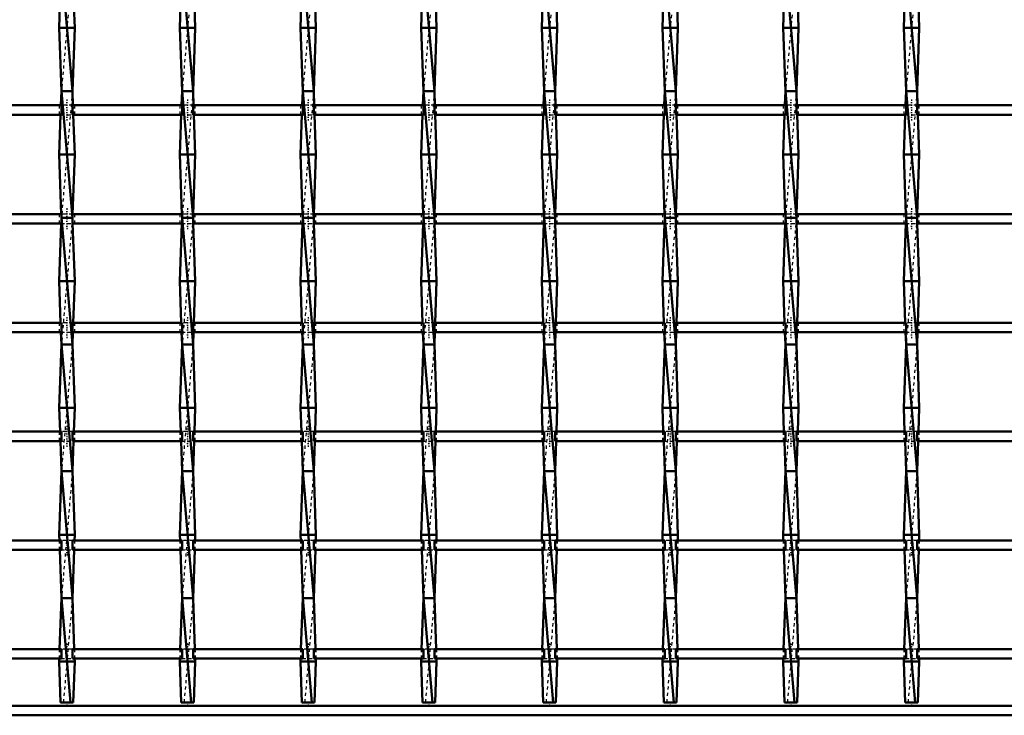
# Model space of a CAD drawing. Header units: millimetres. Extents: x -796 to 551, y -500 to 878.
# Tile 9 of 22: x -186 to 125, y -500 to -280. Entities that reach past the tile are written whole.
import ezdxf

# ---------------------------------------------------------------- set-up
doc = ezdxf.new("R2010")
doc.units = ezdxf.units.MM
doc.linetypes.add('Center', pattern=[1.5, 0.45, -0.5, 0.05, -0.5])
doc.linetypes.add('Dashed', pattern=[2, 1, -1])
for name, color, linetype, lineweight in [('2d ConnectionPoints', 7, 'Continuous', 50), ('AM_0', 7, 'Continuous', 50), ('AM_7', 7, 'Center', 25), ('AM_9', 6, 'Dashed', 25)]:
    doc.layers.add(name, color=color, linetype=linetype, lineweight=lineweight)

# ---------------------------------------------------------------- blocks, each defined once
blk = doc.blocks.new('2_nr14jfm1abd0j1ayyxpac81na________0_in_LSSP3303438311900100035010_4')
at = {"layer": 'AM_0'}
for p, q in [((450, -497), (-450, -497)), ((450, -500), (-450, -500))]:
    blk.add_line(p, q, dxfattribs=at)
blk = doc.blocks.new('10_cyb9est2xul62vjvq6e3r3c4l________0_in_LSSP3303438311900100035010_4')
at = {"layer": 'AM_0'}
for p, q in [((-173.18, -263), (-169.72, -303)), ((-173.65, -276.14), (-173.9, -283)), ((-169.25, -276.14), (-169, -283)), ((-169, -283), (-173.9, -283)), ((-173.9, -283), (-173.18, -303)), ((-169, -283), (-169.72, -303)), ((-173.18, -303), (-173.34, -307.47)), ((-173.18, -303), (-169.72, -343)), ((-169.72, -303), (-173.18, -303)), ((-169.72, -303), (-169.56, -307.47)), ((-173.45, -310.47), (-173.9, -323)), ((-169.45, -310.47), (-169, -323)), ((-169, -323), (-173.9, -323)), ((-173.9, -323), (-173.23, -341.8)), ((-169, -323), (-169.67, -341.8)), ((-173.25, -344.8), (-173.9, -363)), ((-173.18, -343), (-169.72, -383)), ((-169.72, -343), (-173.18, -343)), ((-169.65, -344.8), (-169, -363)), ((-169, -363), (-173.9, -363)), ((-173.9, -363), (-173.43, -376.13)), ((-169, -363), (-169.47, -376.13)), ((-173.32, -379.13), (-173.18, -383)), ((-169.58, -379.13), (-169.72, -383)), ((-173.18, -383), (-173.9, -403)), ((-173.18, -383), (-169.72, -423)), ((-169.72, -383), (-173.18, -383)), ((-169.72, -383), (-169, -403)), ((-173.9, -403), (-173.63, -410.46)), ((-169, -403), (-173.9, -403)), ((-169, -403), (-169.27, -410.46)), ((-173.52, -413.46), (-173.18, -423)), ((-169.38, -413.46), (-169.72, -423)), ((-173.18, -423), (-173.9, -443)), ((-173.18, -423), (-169.72, -463)), ((-169.72, -423), (-173.18, -423)), ((-169.72, -423), (-169, -443)), ((-173.9, -443), (-173.84, -444.79)), ((-169, -443), (-173.9, -443)), ((-169, -443), (-169.06, -444.79)), ((-173.73, -447.79), (-173.18, -463)), ((-169.17, -447.79), (-169.72, -463)), ((-173.18, -463), (-173.76, -479.12)), ((-173.18, -463), (-170.32, -496)), ((-169.72, -463), (-173.18, -463)), ((-169.72, -463), (-169.14, -479.12)), ((-173.87, -482.12), (-173.9, -483)), ((-169, -483), (-173.9, -483)), ((-173.9, -483), (-173.43, -496)), ((-169, -483), (-169.47, -496)), ((-169.03, -482.12), (-169, -483)), ((-173.43, -496), (-169.47, -496))]:
    blk.add_line(p, q, dxfattribs=at)
at = {"layer": 'AM_9'}
for p, q in [((-169.72, -263), (-173.18, -303)), ((-169.72, -303), (-173.18, -343)), ((-173.34, -307.47), (-173.45, -310.47)), ((-169.56, -307.47), (-169.45, -310.47)), ((-173.23, -341.8), (-173.18, -343)), ((-169.67, -341.8), (-169.72, -343)), ((-173.18, -343), (-173.25, -344.8)), ((-169.72, -343), (-173.18, -383)), ((-169.72, -343), (-169.65, -344.8)), ((-173.43, -376.13), (-173.32, -379.13)), ((-169.47, -376.13), (-169.58, -379.13)), ((-169.72, -383), (-173.18, -423)), ((-173.63, -410.46), (-173.52, -413.46)), ((-169.27, -410.46), (-169.38, -413.46)), ((-169.72, -423), (-173.18, -463)), ((-173.84, -444.79), (-173.73, -447.79)), ((-169.06, -444.79), (-169.17, -447.79)), ((-169.72, -463), (-172.58, -496)), ((-173.76, -479.12), (-173.87, -482.12)), ((-169.14, -479.12), (-169.03, -482.12))]:
    blk.add_line(p, q, dxfattribs=at)
blk = doc.blocks.new('11_ezde5s65fyz8qvvxfinz4t4rn________0_in_LSSP3303438311900100035010_4')
at = {"layer": 'AM_0'}
for p, q in [((-135.08, -263), (-131.62, -303)), ((-135.55, -276.14), (-135.8, -283)), ((-131.15, -276.14), (-130.9, -283)), ((-130.9, -283), (-135.8, -283)), ((-135.8, -283), (-135.08, -303)), ((-130.9, -283), (-131.62, -303)), ((-135.08, -303), (-135.24, -307.47)), ((-131.62, -303), (-135.08, -303)), ((-135.08, -303), (-131.62, -343)), ((-131.62, -303), (-131.46, -307.47)), ((-135.35, -310.47), (-135.8, -323)), ((-131.35, -310.47), (-130.9, -323)), ((-130.9, -323), (-135.8, -323)), ((-135.8, -323), (-135.13, -341.8)), ((-130.9, -323), (-131.57, -341.8)), ((-135.15, -344.8), (-135.8, -363)), ((-135.08, -343), (-131.62, -383)), ((-131.62, -343), (-135.08, -343)), ((-131.55, -344.8), (-130.9, -363)), ((-135.8, -363), (-135.33, -376.13)), ((-130.9, -363), (-135.8, -363)), ((-130.9, -363), (-131.37, -376.13)), ((-135.22, -379.13), (-135.08, -383)), ((-131.48, -379.13), (-131.62, -383)), ((-135.08, -383), (-135.8, -403)), ((-135.08, -383), (-131.62, -423)), ((-131.62, -383), (-135.08, -383)), ((-131.62, -383), (-130.9, -403)), ((-130.9, -403), (-135.8, -403)), ((-135.8, -403), (-135.53, -410.46)), ((-130.9, -403), (-131.17, -410.46)), ((-135.42, -413.46), (-135.08, -423)), ((-131.28, -413.46), (-131.62, -423)), ((-135.08, -423), (-135.8, -443)), ((-135.08, -423), (-131.62, -463)), ((-131.62, -423), (-135.08, -423)), ((-131.62, -423), (-130.9, -443)), ((-130.9, -443), (-135.8, -443)), ((-135.8, -443), (-135.74, -444.79)), ((-130.9, -443), (-130.96, -444.79)), ((-135.63, -447.79), (-135.08, -463)), ((-131.07, -447.79), (-131.62, -463)), ((-135.08, -463), (-135.66, -479.12)), ((-135.08, -463), (-132.22, -496)), ((-131.62, -463), (-135.08, -463)), ((-131.62, -463), (-131.04, -479.12)), ((-135.77, -482.12), (-135.8, -483)), ((-135.8, -483), (-135.33, -496)), ((-130.9, -483), (-135.8, -483)), ((-130.9, -483), (-131.37, -496)), ((-130.93, -482.12), (-130.9, -483)), ((-135.33, -496), (-131.37, -496))]:
    blk.add_line(p, q, dxfattribs=at)
at = {"layer": 'AM_9'}
for p, q in [((-131.62, -263), (-135.08, -303)), ((-131.62, -303), (-135.08, -343)), ((-135.24, -307.47), (-135.35, -310.47)), ((-131.46, -307.47), (-131.35, -310.47)), ((-135.13, -341.8), (-135.08, -343)), ((-131.57, -341.8), (-131.62, -343)), ((-135.08, -343), (-135.15, -344.8)), ((-131.62, -343), (-135.08, -383)), ((-131.62, -343), (-131.55, -344.8)), ((-135.33, -376.13), (-135.22, -379.13)), ((-131.37, -376.13), (-131.48, -379.13)), ((-131.62, -383), (-135.08, -423)), ((-135.53, -410.46), (-135.42, -413.46)), ((-131.17, -410.46), (-131.28, -413.46)), ((-131.62, -423), (-135.08, -463)), ((-135.74, -444.79), (-135.63, -447.79)), ((-130.96, -444.79), (-131.07, -447.79)), ((-131.62, -463), (-134.48, -496)), ((-135.66, -479.12), (-135.77, -482.12)), ((-131.04, -479.12), (-130.93, -482.12))]:
    blk.add_line(p, q, dxfattribs=at)
blk = doc.blocks.new('12_3zgj8b3yozdiv1dcarjilakqr________0_in_LSSP3303438311900100035010_4')
at = {"layer": 'AM_0'}
for p, q in [((-96.98, -263), (-93.52, -303)), ((-97.45, -276.14), (-97.7, -283)), ((-93.05, -276.14), (-92.8, -283)), ((-92.8, -283), (-97.7, -283)), ((-97.7, -283), (-96.98, -303)), ((-92.8, -283), (-93.52, -303)), ((-96.98, -303), (-97.14, -307.47)), ((-93.52, -303), (-96.98, -303)), ((-96.98, -303), (-93.52, -343)), ((-93.52, -303), (-93.36, -307.47)), ((-97.25, -310.47), (-97.7, -323)), ((-93.25, -310.47), (-92.8, -323)), ((-92.8, -323), (-97.7, -323)), ((-97.7, -323), (-97.03, -341.8)), ((-92.8, -323), (-93.47, -341.8)), ((-97.05, -344.8), (-97.7, -363)), ((-96.98, -343), (-93.52, -383)), ((-93.52, -343), (-96.98, -343)), ((-93.45, -344.8), (-92.8, -363)), ((-92.8, -363), (-97.7, -363)), ((-97.7, -363), (-97.23, -376.13)), ((-92.8, -363), (-93.27, -376.13)), ((-97.12, -379.13), (-96.98, -383)), ((-93.38, -379.13), (-93.52, -383)), ((-96.98, -383), (-97.7, -403)), ((-96.98, -383), (-93.52, -423)), ((-93.52, -383), (-96.98, -383)), ((-93.52, -383), (-92.8, -403)), ((-92.8, -403), (-97.7, -403)), ((-97.7, -403), (-97.43, -410.46)), ((-92.8, -403), (-93.07, -410.46)), ((-97.32, -413.46), (-96.98, -423)), ((-93.18, -413.46), (-93.52, -423)), ((-96.98, -423), (-97.7, -443)), ((-93.52, -423), (-96.98, -423)), ((-96.98, -423), (-93.52, -463)), ((-93.52, -423), (-92.8, -443)), ((-92.8, -443), (-97.7, -443)), ((-97.7, -443), (-97.64, -444.79)), ((-92.8, -443), (-92.86, -444.79)), ((-97.53, -447.79), (-96.98, -463)), ((-92.97, -447.79), (-93.52, -463)), ((-96.98, -463), (-97.56, -479.12)), ((-96.98, -463), (-94.12, -496)), ((-93.52, -463), (-96.98, -463)), ((-93.52, -463), (-92.94, -479.12)), ((-97.67, -482.12), (-97.7, -483)), ((-97.7, -483), (-97.23, -496)), ((-92.8, -483), (-97.7, -483)), ((-92.8, -483), (-93.27, -496)), ((-92.83, -482.12), (-92.8, -483)), ((-97.23, -496), (-93.27, -496))]:
    blk.add_line(p, q, dxfattribs=at)
at = {"layer": 'AM_9'}
for p, q in [((-93.52, -263), (-96.98, -303)), ((-93.52, -303), (-96.98, -343)), ((-97.14, -307.47), (-97.25, -310.47)), ((-93.36, -307.47), (-93.25, -310.47)), ((-97.03, -341.8), (-96.98, -343)), ((-93.47, -341.8), (-93.52, -343)), ((-96.98, -343), (-97.05, -344.8)), ((-93.52, -343), (-96.98, -383)), ((-93.52, -343), (-93.45, -344.8)), ((-97.23, -376.13), (-97.12, -379.13)), ((-93.27, -376.13), (-93.38, -379.13)), ((-93.52, -383), (-96.98, -423)), ((-97.43, -410.46), (-97.32, -413.46)), ((-93.07, -410.46), (-93.18, -413.46)), ((-93.52, -423), (-96.98, -463)), ((-97.64, -444.79), (-97.53, -447.79)), ((-92.86, -444.79), (-92.97, -447.79)), ((-93.52, -463), (-96.38, -496)), ((-97.56, -479.12), (-97.67, -482.12)), ((-92.94, -479.12), (-92.83, -482.12))]:
    blk.add_line(p, q, dxfattribs=at)
blk = doc.blocks.new('13_mhtx2kanrh7smx5yn51i9krmh________0_in_LSSP3303438311900100035010_4')
at = {"layer": 'AM_0'}
for p, q in [((-58.88, -263), (-55.42, -303)), ((-59.35, -276.14), (-59.6, -283)), ((-54.95, -276.14), (-54.7, -283)), ((-54.7, -283), (-59.6, -283)), ((-59.6, -283), (-58.88, -303)), ((-54.7, -283), (-55.42, -303)), ((-58.88, -303), (-59.04, -307.47)), ((-55.42, -303), (-58.88, -303)), ((-58.88, -303), (-55.42, -343)), ((-55.42, -303), (-55.26, -307.47)), ((-59.15, -310.47), (-59.6, -323)), ((-55.15, -310.47), (-54.7, -323)), ((-54.7, -323), (-59.6, -323)), ((-59.6, -323), (-58.93, -341.8)), ((-54.7, -323), (-55.37, -341.8)), ((-58.95, -344.8), (-59.6, -363)), ((-58.88, -343), (-55.42, -383)), ((-55.42, -343), (-58.88, -343)), ((-55.35, -344.8), (-54.7, -363)), ((-54.7, -363), (-59.6, -363)), ((-59.6, -363), (-59.13, -376.13)), ((-54.7, -363), (-55.17, -376.13)), ((-59.02, -379.13), (-58.88, -383)), ((-55.28, -379.13), (-55.42, -383)), ((-58.88, -383), (-59.6, -403)), ((-58.88, -383), (-55.42, -423)), ((-55.42, -383), (-58.88, -383)), ((-55.42, -383), (-54.7, -403)), ((-54.7, -403), (-59.6, -403)), ((-59.6, -403), (-59.33, -410.46)), ((-54.7, -403), (-54.97, -410.46)), ((-59.22, -413.46), (-58.88, -423)), ((-55.08, -413.46), (-55.42, -423)), ((-58.88, -423), (-59.6, -443)), ((-55.42, -423), (-58.88, -423)), ((-58.88, -423), (-55.42, -463)), ((-55.42, -423), (-54.7, -443)), ((-54.7, -443), (-59.6, -443)), ((-59.6, -443), (-59.54, -444.79)), ((-54.7, -443), (-54.76, -444.79)), ((-59.43, -447.79), (-58.88, -463)), ((-54.87, -447.79), (-55.42, -463)), ((-58.88, -463), (-59.46, -479.12)), ((-58.88, -463), (-56.02, -496)), ((-55.42, -463), (-58.88, -463)), ((-55.42, -463), (-54.84, -479.12)), ((-59.57, -482.12), (-59.6, -483)), ((-59.6, -483), (-59.13, -496)), ((-54.7, -483), (-59.6, -483)), ((-54.7, -483), (-55.17, -496)), ((-54.73, -482.12), (-54.7, -483)), ((-59.13, -496), (-55.17, -496))]:
    blk.add_line(p, q, dxfattribs=at)
at = {"layer": 'AM_9'}
for p, q in [((-55.42, -263), (-58.88, -303)), ((-55.42, -303), (-58.88, -343)), ((-59.04, -307.47), (-59.15, -310.47)), ((-55.26, -307.47), (-55.15, -310.47)), ((-58.93, -341.8), (-58.88, -343)), ((-55.37, -341.8), (-55.42, -343)), ((-58.88, -343), (-58.95, -344.8)), ((-55.42, -343), (-58.88, -383)), ((-55.42, -343), (-55.35, -344.8)), ((-59.13, -376.13), (-59.02, -379.13)), ((-55.17, -376.13), (-55.28, -379.13)), ((-55.42, -383), (-58.88, -423)), ((-59.33, -410.46), (-59.22, -413.46)), ((-54.97, -410.46), (-55.08, -413.46)), ((-55.42, -423), (-58.88, -463)), ((-59.54, -444.79), (-59.43, -447.79)), ((-54.76, -444.79), (-54.87, -447.79)), ((-55.42, -463), (-58.28, -496)), ((-59.46, -479.12), (-59.57, -482.12)), ((-54.84, -479.12), (-54.73, -482.12))]:
    blk.add_line(p, q, dxfattribs=at)
blk = doc.blocks.new('14_t8q7hasqudowhvddcaahx5zno________0_in_LSSP3303438311900100035010_4')
at = {"layer": 'AM_0'}
for p, q in [((-20.78, -263), (-17.32, -303)), ((-21.25, -276.14), (-21.5, -283)), ((-16.85, -276.14), (-16.6, -283)), ((-16.6, -283), (-21.5, -283)), ((-21.5, -283), (-20.78, -303)), ((-16.6, -283), (-17.32, -303)), ((-20.78, -303), (-20.94, -307.47)), ((-17.32, -303), (-20.78, -303)), ((-20.78, -303), (-17.32, -343)), ((-17.32, -303), (-17.16, -307.47)), ((-21.05, -310.47), (-21.5, -323)), ((-17.05, -310.47), (-16.6, -323)), ((-16.6, -323), (-21.5, -323)), ((-21.5, -323), (-20.83, -341.8)), ((-16.6, -323), (-17.27, -341.8)), ((-20.85, -344.8), (-21.5, -363)), ((-17.32, -343), (-20.78, -343)), ((-20.78, -343), (-17.32, -383)), ((-17.25, -344.8), (-16.6, -363)), ((-21.5, -363), (-21.03, -376.13)), ((-16.6, -363), (-21.5, -363)), ((-16.6, -363), (-17.07, -376.13)), ((-20.92, -379.13), (-20.78, -383)), ((-17.18, -379.13), (-17.32, -383)), ((-20.78, -383), (-21.5, -403)), ((-20.78, -383), (-17.32, -423)), ((-17.32, -383), (-20.78, -383)), ((-17.32, -383), (-16.6, -403)), ((-16.6, -403), (-21.5, -403)), ((-21.5, -403), (-21.23, -410.46)), ((-16.6, -403), (-16.87, -410.46)), ((-21.12, -413.46), (-20.78, -423)), ((-16.98, -413.46), (-17.32, -423)), ((-20.78, -423), (-21.5, -443)), ((-17.32, -423), (-20.78, -423)), ((-20.78, -423), (-17.32, -463)), ((-17.32, -423), (-16.6, -443)), ((-16.6, -443), (-21.5, -443)), ((-21.5, -443), (-21.44, -444.79)), ((-16.6, -443), (-16.66, -444.79)), ((-21.33, -447.79), (-20.78, -463)), ((-16.77, -447.79), (-17.32, -463)), ((-20.78, -463), (-21.36, -479.12)), ((-20.78, -463), (-17.92, -496)), ((-17.32, -463), (-20.78, -463)), ((-17.32, -463), (-16.74, -479.12)), ((-21.47, -482.12), (-21.5, -483)), ((-21.5, -483), (-21.03, -496)), ((-16.6, -483), (-21.5, -483)), ((-16.6, -483), (-17.07, -496)), ((-16.63, -482.12), (-16.6, -483)), ((-21.03, -496), (-17.07, -496))]:
    blk.add_line(p, q, dxfattribs=at)
at = {"layer": 'AM_9'}
for p, q in [((-17.32, -263), (-20.78, -303)), ((-17.32, -303), (-20.78, -343)), ((-20.94, -307.47), (-21.05, -310.47)), ((-17.16, -307.47), (-17.05, -310.47)), ((-20.83, -341.8), (-20.78, -343)), ((-17.27, -341.8), (-17.32, -343)), ((-20.78, -343), (-20.85, -344.8)), ((-17.32, -343), (-20.78, -383)), ((-17.32, -343), (-17.25, -344.8)), ((-21.03, -376.13), (-20.92, -379.13)), ((-17.07, -376.13), (-17.18, -379.13)), ((-17.32, -383), (-20.78, -423)), ((-21.23, -410.46), (-21.12, -413.46)), ((-16.87, -410.46), (-16.98, -413.46)), ((-17.32, -423), (-20.78, -463)), ((-21.44, -444.79), (-21.33, -447.79)), ((-16.66, -444.79), (-16.77, -447.79)), ((-17.32, -463), (-20.18, -496)), ((-21.36, -479.12), (-21.47, -482.12)), ((-16.74, -479.12), (-16.63, -482.12))]:
    blk.add_line(p, q, dxfattribs=at)
blk = doc.blocks.new('15_oso04b0w6u8bcwjvg6ruejjka________0_in_LSSP3303438311900100035010_4')
at = {"layer": 'AM_0'}
for p, q in [((17.32, -263), (20.78, -303)), ((16.85, -276.14), (16.6, -283)), ((21.25, -276.14), (21.5, -283)), ((21.5, -283), (16.6, -283)), ((16.6, -283), (17.32, -303)), ((21.5, -283), (20.78, -303)), ((17.32, -303), (17.16, -307.47)), ((20.78, -303), (17.32, -303)), ((17.32, -303), (20.78, -343)), ((20.78, -303), (20.94, -307.47)), ((17.05, -310.47), (16.6, -323)), ((21.05, -310.47), (21.5, -323)), ((21.5, -323), (16.6, -323)), ((16.6, -323), (17.27, -341.8)), ((21.5, -323), (20.83, -341.8)), ((17.25, -344.8), (16.6, -363)), ((17.32, -343), (20.78, -383)), ((20.78, -343), (17.32, -343)), ((20.85, -344.8), (21.5, -363)), ((21.5, -363), (16.6, -363)), ((16.6, -363), (17.07, -376.13)), ((21.5, -363), (21.03, -376.13)), ((17.18, -379.13), (17.32, -383)), ((20.92, -379.13), (20.78, -383)), ((17.32, -383), (16.6, -403)), ((17.32, -383), (20.78, -423)), ((20.78, -383), (17.32, -383)), ((20.78, -383), (21.5, -403)), ((21.5, -403), (16.6, -403)), ((16.6, -403), (16.87, -410.46)), ((21.5, -403), (21.23, -410.46)), ((16.98, -413.46), (17.32, -423)), ((21.12, -413.46), (20.78, -423)), ((17.32, -423), (16.6, -443)), ((17.32, -423), (20.78, -463)), ((20.78, -423), (17.32, -423)), ((20.78, -423), (21.5, -443)), ((21.5, -443), (16.6, -443)), ((16.6, -443), (16.66, -444.79)), ((21.5, -443), (21.44, -444.79)), ((16.77, -447.79), (17.32, -463)), ((21.33, -447.79), (20.78, -463)), ((17.32, -463), (16.74, -479.12)), ((17.32, -463), (20.18, -496)), ((20.78, -463), (17.32, -463)), ((20.78, -463), (21.36, -479.12)), ((16.63, -482.12), (16.6, -483)), ((21.5, -483), (16.6, -483)), ((16.6, -483), (17.07, -496)), ((21.5, -483), (21.03, -496)), ((21.47, -482.12), (21.5, -483)), ((17.07, -496), (21.03, -496))]:
    blk.add_line(p, q, dxfattribs=at)
at = {"layer": 'AM_9'}
for p, q in [((20.78, -263), (17.32, -303)), ((20.78, -303), (17.32, -343)), ((17.16, -307.47), (17.05, -310.47)), ((20.94, -307.47), (21.05, -310.47)), ((17.27, -341.8), (17.32, -343)), ((20.83, -341.8), (20.78, -343)), ((17.32, -343), (17.25, -344.8)), ((20.78, -343), (17.32, -383)), ((20.78, -343), (20.85, -344.8)), ((17.07, -376.13), (17.18, -379.13)), ((21.03, -376.13), (20.92, -379.13)), ((20.78, -383), (17.32, -423)), ((16.87, -410.46), (16.98, -413.46)), ((21.23, -410.46), (21.12, -413.46)), ((20.78, -423), (17.32, -463)), ((16.66, -444.79), (16.77, -447.79)), ((21.44, -444.79), (21.33, -447.79)), ((20.78, -463), (17.92, -496)), ((16.74, -479.12), (16.63, -482.12)), ((21.36, -479.12), (21.47, -482.12))]:
    blk.add_line(p, q, dxfattribs=at)
blk = doc.blocks.new('16_ysjjcmx70vlurru7pgcol65rk________0_in_LSSP3303438311900100035010_4')
at = {"layer": 'AM_0'}
for p, q in [((55.42, -263), (58.88, -303)), ((54.95, -276.14), (54.7, -283)), ((59.35, -276.14), (59.6, -283)), ((59.6, -283), (54.7, -283)), ((54.7, -283), (55.42, -303)), ((59.6, -283), (58.88, -303)), ((55.42, -303), (55.26, -307.47)), ((58.88, -303), (55.42, -303)), ((55.42, -303), (58.88, -343)), ((58.88, -303), (59.04, -307.47)), ((55.15, -310.47), (54.7, -323)), ((59.15, -310.47), (59.6, -323)), ((59.6, -323), (54.7, -323)), ((54.7, -323), (55.37, -341.8)), ((59.6, -323), (58.93, -341.8)), ((55.35, -344.8), (54.7, -363)), ((55.42, -343), (58.88, -383)), ((58.88, -343), (55.42, -343)), ((58.95, -344.8), (59.6, -363)), ((59.6, -363), (54.7, -363)), ((54.7, -363), (55.17, -376.13)), ((59.6, -363), (59.13, -376.13)), ((55.28, -379.13), (55.42, -383)), ((59.02, -379.13), (58.88, -383)), ((55.42, -383), (54.7, -403)), ((55.42, -383), (58.88, -423)), ((58.88, -383), (55.42, -383)), ((58.88, -383), (59.6, -403)), ((59.6, -403), (54.7, -403)), ((54.7, -403), (54.97, -410.46)), ((59.6, -403), (59.33, -410.46)), ((55.08, -413.46), (55.42, -423)), ((59.22, -413.46), (58.88, -423)), ((55.42, -423), (54.7, -443)), ((58.88, -423), (55.42, -423)), ((55.42, -423), (58.88, -463)), ((58.88, -423), (59.6, -443)), ((59.6, -443), (54.7, -443)), ((54.7, -443), (54.76, -444.79)), ((59.6, -443), (59.54, -444.79)), ((54.87, -447.79), (55.42, -463)), ((59.43, -447.79), (58.88, -463)), ((55.42, -463), (54.84, -479.12)), ((55.42, -463), (58.28, -496)), ((58.88, -463), (55.42, -463)), ((58.88, -463), (59.46, -479.12)), ((54.73, -482.12), (54.7, -483)), ((54.7, -483), (55.17, -496)), ((59.6, -483), (54.7, -483)), ((59.6, -483), (59.13, -496)), ((59.57, -482.12), (59.6, -483)), ((55.17, -496), (59.13, -496))]:
    blk.add_line(p, q, dxfattribs=at)
at = {"layer": 'AM_9'}
for p, q in [((58.88, -263), (55.42, -303)), ((58.88, -303), (55.42, -343)), ((55.26, -307.47), (55.15, -310.47)), ((59.04, -307.47), (59.15, -310.47)), ((55.37, -341.8), (55.42, -343)), ((58.93, -341.8), (58.88, -343)), ((55.42, -343), (55.35, -344.8)), ((58.88, -343), (55.42, -383)), ((58.88, -343), (58.95, -344.8)), ((55.17, -376.13), (55.28, -379.13)), ((59.13, -376.13), (59.02, -379.13)), ((58.88, -383), (55.42, -423)), ((54.97, -410.46), (55.08, -413.46)), ((59.33, -410.46), (59.22, -413.46)), ((58.88, -423), (55.42, -463)), ((54.76, -444.79), (54.87, -447.79)), ((59.54, -444.79), (59.43, -447.79)), ((58.88, -463), (56.02, -496)), ((54.84, -479.12), (54.73, -482.12)), ((59.46, -479.12), (59.57, -482.12))]:
    blk.add_line(p, q, dxfattribs=at)
blk = doc.blocks.new('17_2ydn47mkh8b3xbxayyufb79bb________0_in_LSSP3303438311900100035010_4')
at = {"layer": 'AM_0'}
for p, q in [((93.52, -263), (96.98, -303)), ((93.05, -276.14), (92.8, -283)), ((97.45, -276.14), (97.7, -283)), ((97.7, -283), (92.8, -283)), ((92.8, -283), (93.52, -303)), ((97.7, -283), (96.98, -303)), ((93.52, -303), (93.36, -307.47)), ((93.52, -303), (96.98, -343)), ((96.98, -303), (93.52, -303)), ((96.98, -303), (97.14, -307.47)), ((93.25, -310.47), (92.8, -323)), ((97.25, -310.47), (97.7, -323)), ((97.7, -323), (92.8, -323)), ((92.8, -323), (93.47, -341.8)), ((97.7, -323), (97.03, -341.8)), ((93.45, -344.8), (92.8, -363)), ((93.52, -343), (96.98, -383)), ((96.98, -343), (93.52, -343)), ((97.05, -344.8), (97.7, -363)), ((97.7, -363), (92.8, -363)), ((92.8, -363), (93.27, -376.13)), ((97.7, -363), (97.23, -376.13)), ((93.38, -379.13), (93.52, -383)), ((97.12, -379.13), (96.98, -383)), ((93.52, -383), (92.8, -403)), ((93.52, -383), (96.98, -423)), ((96.98, -383), (93.52, -383)), ((96.98, -383), (97.7, -403)), ((97.7, -403), (92.8, -403)), ((92.8, -403), (93.07, -410.46)), ((97.7, -403), (97.43, -410.46)), ((93.18, -413.46), (93.52, -423)), ((97.32, -413.46), (96.98, -423)), ((93.52, -423), (92.8, -443)), ((93.52, -423), (96.98, -463)), ((96.98, -423), (93.52, -423)), ((96.98, -423), (97.7, -443)), ((97.7, -443), (92.8, -443)), ((92.8, -443), (92.86, -444.79)), ((97.7, -443), (97.64, -444.79)), ((92.97, -447.79), (93.52, -463)), ((97.53, -447.79), (96.98, -463)), ((93.52, -463), (92.94, -479.12)), ((93.52, -463), (96.38, -496)), ((96.98, -463), (93.52, -463)), ((96.98, -463), (97.56, -479.12)), ((92.83, -482.12), (92.8, -483)), ((92.8, -483), (93.27, -496)), ((97.7, -483), (92.8, -483)), ((97.7, -483), (97.23, -496)), ((97.67, -482.12), (97.7, -483)), ((93.27, -496), (97.23, -496))]:
    blk.add_line(p, q, dxfattribs=at)
at = {"layer": 'AM_9'}
for p, q in [((96.98, -263), (93.52, -303)), ((96.98, -303), (93.52, -343)), ((93.36, -307.47), (93.25, -310.47)), ((97.14, -307.47), (97.25, -310.47)), ((93.47, -341.8), (93.52, -343)), ((97.03, -341.8), (96.98, -343)), ((93.52, -343), (93.45, -344.8)), ((96.98, -343), (93.52, -383)), ((96.98, -343), (97.05, -344.8)), ((93.27, -376.13), (93.38, -379.13)), ((97.23, -376.13), (97.12, -379.13)), ((96.98, -383), (93.52, -423)), ((93.07, -410.46), (93.18, -413.46)), ((97.43, -410.46), (97.32, -413.46)), ((96.98, -423), (93.52, -463)), ((92.86, -444.79), (92.97, -447.79)), ((97.64, -444.79), (97.53, -447.79)), ((96.98, -463), (94.12, -496)), ((92.94, -479.12), (92.83, -482.12)), ((97.56, -479.12), (97.67, -482.12))]:
    blk.add_line(p, q, dxfattribs=at)
blk = doc.blocks.new('28_n2lxm0cwz0prvg37ho6rdh8il________0_in_LSSP3303438311900100035010_4')
at = {"layer": 'AM_0'}
for p, q in [((-173.18, -479.12), (-207.82, -479.12)), ((-173.18, -479.12), (-173.18, -482.12)), ((-135.08, -479.12), (-169.72, -479.12)), ((-169.72, -482.12), (-169.72, -479.12)), ((-135.08, -479.12), (-135.08, -482.12)), ((-96.98, -479.12), (-131.62, -479.12)), ((-131.62, -482.12), (-131.62, -479.12)), ((-96.98, -479.12), (-96.98, -482.12)), ((-58.88, -479.12), (-93.52, -479.12)), ((-93.52, -482.12), (-93.52, -479.12)), ((-58.88, -479.12), (-58.88, -482.12)), ((-20.78, -479.12), (-55.42, -479.12)), ((-55.42, -482.12), (-55.42, -479.12)), ((-20.78, -479.12), (-20.78, -482.12)), ((17.32, -479.12), (-17.32, -479.12)), ((-17.32, -482.12), (-17.32, -479.12)), ((17.32, -479.12), (17.32, -482.12)), ((55.42, -479.12), (20.78, -479.12)), ((20.78, -482.12), (20.78, -479.12)), ((55.42, -479.12), (55.42, -482.12)), ((58.88, -482.12), (58.88, -479.12)), ((93.52, -479.12), (58.88, -479.12)), ((93.52, -479.12), (93.52, -482.12)), ((131.62, -479.12), (96.98, -479.12)), ((96.98, -482.12), (96.98, -479.12)), ((-173.18, -482.12), (-207.82, -482.12)), ((-135.08, -482.12), (-169.72, -482.12)), ((-96.98, -482.12), (-131.62, -482.12)), ((-58.88, -482.12), (-93.52, -482.12)), ((-20.78, -482.12), (-55.42, -482.12)), ((17.32, -482.12), (-17.32, -482.12)), ((55.42, -482.12), (20.78, -482.12)), ((93.52, -482.12), (58.88, -482.12)), ((131.62, -482.12), (96.98, -482.12))]:
    blk.add_line(p, q, dxfattribs=at)
at = {"layer": 'AM_7'}
for p, q in [((-171.45, -477.32), (-171.45, -483.92)), ((-133.35, -477.32), (-133.35, -483.92)), ((-95.25, -477.32), (-95.25, -483.92)), ((-57.15, -477.32), (-57.15, -483.92)), ((-19.05, -477.32), (-19.05, -483.92)), ((19.05, -477.32), (19.05, -483.92)), ((57.15, -477.32), (57.15, -483.92)), ((95.25, -477.32), (95.25, -483.92))]:
    blk.add_line(p, q, dxfattribs=at)
at = {"layer": 'AM_9'}
for p, q in [((-173.9, -479.12), (-173.9, -482.12)), ((-169.72, -479.12), (-173.18, -479.12)), ((-169, -482.12), (-169, -479.12)), ((-135.8, -479.12), (-135.8, -482.12)), ((-131.62, -479.12), (-135.08, -479.12)), ((-130.9, -482.12), (-130.9, -479.12)), ((-97.7, -479.12), (-97.7, -482.12)), ((-93.52, -479.12), (-96.98, -479.12)), ((-92.8, -482.12), (-92.8, -479.12)), ((-59.6, -479.12), (-59.6, -482.12)), ((-55.42, -479.12), (-58.88, -479.12)), ((-54.7, -482.12), (-54.7, -479.12)), ((-21.5, -479.12), (-21.5, -482.12)), ((-17.32, -479.12), (-20.78, -479.12)), ((-16.6, -482.12), (-16.6, -479.12)), ((16.6, -479.12), (16.6, -482.12)), ((20.78, -479.12), (17.32, -479.12)), ((21.5, -482.12), (21.5, -479.12)), ((54.7, -479.12), (54.7, -482.12)), ((58.88, -479.12), (55.42, -479.12)), ((59.6, -482.12), (59.6, -479.12)), ((92.8, -479.12), (92.8, -482.12)), ((96.98, -479.12), (93.52, -479.12)), ((97.7, -482.12), (97.7, -479.12)), ((-173.18, -482.12), (-169.72, -482.12)), ((-135.08, -482.12), (-131.62, -482.12)), ((-96.98, -482.12), (-93.52, -482.12)), ((-58.88, -482.12), (-55.42, -482.12)), ((-20.78, -482.12), (-17.32, -482.12)), ((17.32, -482.12), (20.78, -482.12)), ((55.42, -482.12), (58.88, -482.12)), ((93.52, -482.12), (96.98, -482.12))]:
    blk.add_line(p, q, dxfattribs=at)
blk = doc.blocks.new('29_nvtkwbqb5lpp8ixndr0z3n3qg________0_in_LSSP3303438311900100035010_4')
at = {"layer": 'AM_0'}
for p, q in [((-173.18, -444.79), (-207.82, -444.79)), ((-173.18, -444.79), (-173.18, -447.79)), ((-135.08, -444.79), (-169.72, -444.79)), ((-169.72, -447.79), (-169.72, -444.79)), ((-135.08, -444.79), (-135.08, -447.79)), ((-96.98, -444.79), (-131.62, -444.79)), ((-131.62, -447.79), (-131.62, -444.79)), ((-96.98, -444.79), (-96.98, -447.79)), ((-58.88, -444.79), (-93.52, -444.79)), ((-93.52, -447.79), (-93.52, -444.79)), ((-58.88, -444.79), (-58.88, -447.79)), ((-55.42, -447.79), (-55.42, -444.79)), ((-20.78, -444.79), (-55.42, -444.79)), ((-20.78, -444.79), (-20.78, -447.79)), ((-17.32, -447.79), (-17.32, -444.79)), ((17.32, -444.79), (-17.32, -444.79)), ((17.32, -444.79), (17.32, -447.79)), ((55.42, -444.79), (20.78, -444.79)), ((20.78, -447.79), (20.78, -444.79)), ((55.42, -444.79), (55.42, -447.79)), ((58.88, -447.79), (58.88, -444.79)), ((93.52, -444.79), (58.88, -444.79)), ((93.52, -444.79), (93.52, -447.79)), ((96.98, -447.79), (96.98, -444.79)), ((131.62, -444.79), (96.98, -444.79)), ((-173.18, -447.79), (-207.82, -447.79)), ((-135.08, -447.79), (-169.72, -447.79)), ((-96.98, -447.79), (-131.62, -447.79)), ((-58.88, -447.79), (-93.52, -447.79)), ((-20.78, -447.79), (-55.42, -447.79)), ((17.32, -447.79), (-17.32, -447.79)), ((55.42, -447.79), (20.78, -447.79)), ((93.52, -447.79), (58.88, -447.79)), ((131.62, -447.79), (96.98, -447.79))]:
    blk.add_line(p, q, dxfattribs=at)
at = {"layer": 'AM_7'}
for p, q in [((-171.45, -442.99), (-171.45, -449.59)), ((-133.35, -442.99), (-133.35, -449.59)), ((-95.25, -442.99), (-95.25, -449.59)), ((-57.15, -442.99), (-57.15, -449.59)), ((-19.05, -442.99), (-19.05, -449.59)), ((19.05, -442.99), (19.05, -449.59)), ((57.15, -442.99), (57.15, -449.59)), ((95.25, -442.99), (95.25, -449.59))]:
    blk.add_line(p, q, dxfattribs=at)
at = {"layer": 'AM_9'}
for p, q in [((-173.9, -444.79), (-173.9, -447.79)), ((-169.72, -444.79), (-173.18, -444.79)), ((-169, -447.79), (-169, -444.79)), ((-135.8, -444.79), (-135.8, -447.79)), ((-131.62, -444.79), (-135.08, -444.79)), ((-130.9, -447.79), (-130.9, -444.79)), ((-97.7, -444.79), (-97.7, -447.79)), ((-93.52, -444.79), (-96.98, -444.79)), ((-92.8, -447.79), (-92.8, -444.79)), ((-59.6, -444.79), (-59.6, -447.79)), ((-55.42, -444.79), (-58.88, -444.79)), ((-54.7, -447.79), (-54.7, -444.79)), ((-21.5, -444.79), (-21.5, -447.79)), ((-17.32, -444.79), (-20.78, -444.79)), ((-16.6, -447.79), (-16.6, -444.79)), ((16.6, -444.79), (16.6, -447.79)), ((20.78, -444.79), (17.32, -444.79)), ((21.5, -447.79), (21.5, -444.79)), ((54.7, -444.79), (54.7, -447.79)), ((58.88, -444.79), (55.42, -444.79)), ((59.6, -447.79), (59.6, -444.79)), ((92.8, -444.79), (92.8, -447.79)), ((96.98, -444.79), (93.52, -444.79)), ((97.7, -447.79), (97.7, -444.79)), ((-173.18, -447.79), (-169.72, -447.79)), ((-135.08, -447.79), (-131.62, -447.79)), ((-96.98, -447.79), (-93.52, -447.79)), ((-58.88, -447.79), (-55.42, -447.79)), ((-20.78, -447.79), (-17.32, -447.79)), ((17.32, -447.79), (20.78, -447.79)), ((55.42, -447.79), (58.88, -447.79)), ((93.52, -447.79), (96.98, -447.79))]:
    blk.add_line(p, q, dxfattribs=at)
blk = doc.blocks.new('30_jhmnxqui8zgdgeqcafi7enl5u________0_in_LSSP3303438311900100035010_4')
at = {"layer": 'AM_0'}
for p, q in [((-173.18, -410.46), (-207.82, -410.46)), ((-173.18, -413.46), (-207.82, -413.46)), ((-173.18, -410.46), (-173.18, -413.46)), ((-135.08, -410.46), (-169.72, -410.46)), ((-169.72, -413.46), (-169.72, -410.46)), ((-135.08, -413.46), (-169.72, -413.46)), ((-135.08, -410.46), (-135.08, -413.46)), ((-96.98, -410.46), (-131.62, -410.46)), ((-131.62, -413.46), (-131.62, -410.46)), ((-96.98, -413.46), (-131.62, -413.46)), ((-96.98, -410.46), (-96.98, -413.46)), ((-58.88, -410.46), (-93.52, -410.46)), ((-93.52, -413.46), (-93.52, -410.46)), ((-58.88, -413.46), (-93.52, -413.46)), ((-58.88, -410.46), (-58.88, -413.46)), ((-20.78, -410.46), (-55.42, -410.46)), ((-55.42, -413.46), (-55.42, -410.46)), ((-20.78, -413.46), (-55.42, -413.46)), ((-20.78, -410.46), (-20.78, -413.46)), ((17.32, -410.46), (-17.32, -410.46)), ((-17.32, -413.46), (-17.32, -410.46)), ((17.32, -413.46), (-17.32, -413.46)), ((17.32, -410.46), (17.32, -413.46)), ((55.42, -410.46), (20.78, -410.46)), ((20.78, -413.46), (20.78, -410.46)), ((55.42, -413.46), (20.78, -413.46)), ((55.42, -410.46), (55.42, -413.46)), ((58.88, -413.46), (58.88, -410.46)), ((93.52, -410.46), (58.88, -410.46)), ((93.52, -413.46), (58.88, -413.46)), ((93.52, -410.46), (93.52, -413.46)), ((131.62, -410.46), (96.98, -410.46)), ((96.98, -413.46), (96.98, -410.46)), ((131.62, -413.46), (96.98, -413.46))]:
    blk.add_line(p, q, dxfattribs=at)
at = {"layer": 'AM_7'}
for p, q in [((-171.45, -408.66), (-171.45, -415.26)), ((-133.35, -408.66), (-133.35, -415.26)), ((-95.25, -408.66), (-95.25, -415.26)), ((-57.15, -408.66), (-57.15, -415.26)), ((-19.05, -408.66), (-19.05, -415.26)), ((19.05, -408.66), (19.05, -415.26)), ((57.15, -408.66), (57.15, -415.26)), ((95.25, -408.66), (95.25, -415.26))]:
    blk.add_line(p, q, dxfattribs=at)
at = {"layer": 'AM_9'}
for p, q in [((-173.9, -410.46), (-173.9, -413.46)), ((-169.72, -410.46), (-173.18, -410.46)), ((-173.18, -413.46), (-169.72, -413.46)), ((-169, -413.46), (-169, -410.46)), ((-135.8, -410.46), (-135.8, -413.46)), ((-131.62, -410.46), (-135.08, -410.46)), ((-135.08, -413.46), (-131.62, -413.46)), ((-130.9, -413.46), (-130.9, -410.46)), ((-97.7, -410.46), (-97.7, -413.46)), ((-93.52, -410.46), (-96.98, -410.46)), ((-96.98, -413.46), (-93.52, -413.46)), ((-92.8, -413.46), (-92.8, -410.46)), ((-59.6, -410.46), (-59.6, -413.46)), ((-55.42, -410.46), (-58.88, -410.46)), ((-58.88, -413.46), (-55.42, -413.46)), ((-54.7, -413.46), (-54.7, -410.46)), ((-21.5, -410.46), (-21.5, -413.46)), ((-17.32, -410.46), (-20.78, -410.46)), ((-20.78, -413.46), (-17.32, -413.46)), ((-16.6, -413.46), (-16.6, -410.46)), ((16.6, -410.46), (16.6, -413.46)), ((20.78, -410.46), (17.32, -410.46)), ((17.32, -413.46), (20.78, -413.46)), ((21.5, -413.46), (21.5, -410.46)), ((54.7, -410.46), (54.7, -413.46)), ((58.88, -410.46), (55.42, -410.46)), ((55.42, -413.46), (58.88, -413.46)), ((59.6, -413.46), (59.6, -410.46)), ((92.8, -410.46), (92.8, -413.46)), ((96.98, -410.46), (93.52, -410.46)), ((93.52, -413.46), (96.98, -413.46)), ((97.7, -413.46), (97.7, -410.46))]:
    blk.add_line(p, q, dxfattribs=at)
blk = doc.blocks.new('31_7abrqymvy25qqf9ro258v4ksf________0_in_LSSP3303438311900100035010_4')
at = {"layer": 'AM_0'}
for p, q in [((-173.18, -376.13), (-207.82, -376.13)), ((-173.18, -376.13), (-173.18, -379.13)), ((-135.08, -376.13), (-169.72, -376.13)), ((-169.72, -379.13), (-169.72, -376.13)), ((-135.08, -376.13), (-135.08, -379.13)), ((-131.62, -379.13), (-131.62, -376.13)), ((-96.98, -376.13), (-131.62, -376.13)), ((-96.98, -376.13), (-96.98, -379.13)), ((-93.52, -379.13), (-93.52, -376.13)), ((-58.88, -376.13), (-93.52, -376.13)), ((-58.88, -376.13), (-58.88, -379.13)), ((-55.42, -379.13), (-55.42, -376.13)), ((-20.78, -376.13), (-55.42, -376.13)), ((-20.78, -376.13), (-20.78, -379.13)), ((17.32, -376.13), (-17.32, -376.13)), ((-17.32, -379.13), (-17.32, -376.13)), ((17.32, -376.13), (17.32, -379.13)), ((55.42, -376.13), (20.78, -376.13)), ((20.78, -379.13), (20.78, -376.13)), ((55.42, -376.13), (55.42, -379.13)), ((58.88, -379.13), (58.88, -376.13)), ((93.52, -376.13), (58.88, -376.13)), ((93.52, -376.13), (93.52, -379.13)), ((131.62, -376.13), (96.98, -376.13)), ((96.98, -379.13), (96.98, -376.13)), ((-173.18, -379.13), (-207.82, -379.13)), ((-135.08, -379.13), (-169.72, -379.13)), ((-96.98, -379.13), (-131.62, -379.13)), ((-58.88, -379.13), (-93.52, -379.13)), ((-20.78, -379.13), (-55.42, -379.13)), ((17.32, -379.13), (-17.32, -379.13)), ((55.42, -379.13), (20.78, -379.13)), ((93.52, -379.13), (58.88, -379.13)), ((131.62, -379.13), (96.98, -379.13))]:
    blk.add_line(p, q, dxfattribs=at)
at = {"layer": 'AM_7'}
for p, q in [((-171.45, -374.33), (-171.45, -380.93)), ((-133.35, -374.33), (-133.35, -380.93)), ((-95.25, -374.33), (-95.25, -380.93)), ((-57.15, -374.33), (-57.15, -380.93)), ((-19.05, -374.33), (-19.05, -380.93)), ((19.05, -374.33), (19.05, -380.93)), ((57.15, -374.33), (57.15, -380.93)), ((95.25, -374.33), (95.25, -380.93))]:
    blk.add_line(p, q, dxfattribs=at)
at = {"layer": 'AM_9'}
for p, q in [((-173.9, -376.13), (-173.9, -379.13)), ((-169.72, -376.13), (-173.18, -376.13)), ((-169, -379.13), (-169, -376.13)), ((-135.8, -376.13), (-135.8, -379.13)), ((-131.62, -376.13), (-135.08, -376.13)), ((-130.9, -379.13), (-130.9, -376.13)), ((-97.7, -376.13), (-97.7, -379.13)), ((-93.52, -376.13), (-96.98, -376.13)), ((-92.8, -379.13), (-92.8, -376.13)), ((-59.6, -376.13), (-59.6, -379.13)), ((-55.42, -376.13), (-58.88, -376.13)), ((-54.7, -379.13), (-54.7, -376.13)), ((-21.5, -376.13), (-21.5, -379.13)), ((-17.32, -376.13), (-20.78, -376.13)), ((-16.6, -379.13), (-16.6, -376.13)), ((16.6, -376.13), (16.6, -379.13)), ((20.78, -376.13), (17.32, -376.13)), ((21.5, -379.13), (21.5, -376.13)), ((54.7, -376.13), (54.7, -379.13)), ((58.88, -376.13), (55.42, -376.13)), ((59.6, -379.13), (59.6, -376.13)), ((92.8, -376.13), (92.8, -379.13)), ((96.98, -376.13), (93.52, -376.13)), ((97.7, -379.13), (97.7, -376.13)), ((-173.18, -379.13), (-169.72, -379.13)), ((-135.08, -379.13), (-131.62, -379.13)), ((-96.98, -379.13), (-93.52, -379.13)), ((-58.88, -379.13), (-55.42, -379.13)), ((-20.78, -379.13), (-17.32, -379.13)), ((17.32, -379.13), (20.78, -379.13)), ((55.42, -379.13), (58.88, -379.13)), ((93.52, -379.13), (96.98, -379.13))]:
    blk.add_line(p, q, dxfattribs=at)
blk = doc.blocks.new('32_kam8ug295paxkls11ndka7r0s________0_in_LSSP3303438311900100035010_4')
at = {"layer": 'AM_0'}
for p, q in [((-173.18, -341.8), (-207.82, -341.8)), ((-173.18, -341.8), (-173.18, -344.8)), ((-135.08, -341.8), (-169.72, -341.8)), ((-169.72, -344.8), (-169.72, -341.8)), ((-135.08, -341.8), (-135.08, -344.8)), ((-131.62, -344.8), (-131.62, -341.8)), ((-96.98, -341.8), (-131.62, -341.8)), ((-96.98, -341.8), (-96.98, -344.8)), ((-93.52, -344.8), (-93.52, -341.8)), ((-58.88, -341.8), (-93.52, -341.8)), ((-58.88, -341.8), (-58.88, -344.8)), ((-55.42, -344.8), (-55.42, -341.8)), ((-20.78, -341.8), (-55.42, -341.8)), ((-20.78, -341.8), (-20.78, -344.8)), ((-17.32, -344.8), (-17.32, -341.8)), ((17.32, -341.8), (-17.32, -341.8)), ((17.32, -341.8), (17.32, -344.8)), ((20.78, -344.8), (20.78, -341.8)), ((55.42, -341.8), (20.78, -341.8)), ((55.42, -341.8), (55.42, -344.8)), ((58.88, -344.8), (58.88, -341.8)), ((93.52, -341.8), (58.88, -341.8)), ((93.52, -341.8), (93.52, -344.8)), ((131.62, -341.8), (96.98, -341.8)), ((96.98, -344.8), (96.98, -341.8)), ((-173.18, -344.8), (-207.82, -344.8)), ((-135.08, -344.8), (-169.72, -344.8)), ((-96.98, -344.8), (-131.62, -344.8)), ((-58.88, -344.8), (-93.52, -344.8)), ((-20.78, -344.8), (-55.42, -344.8)), ((17.32, -344.8), (-17.32, -344.8)), ((55.42, -344.8), (20.78, -344.8)), ((93.52, -344.8), (58.88, -344.8)), ((131.62, -344.8), (96.98, -344.8))]:
    blk.add_line(p, q, dxfattribs=at)
at = {"layer": 'AM_7'}
for p, q in [((-171.45, -340), (-171.45, -346.6)), ((-133.35, -340), (-133.35, -346.6)), ((-95.25, -340), (-95.25, -346.6)), ((-57.15, -340), (-57.15, -346.6)), ((-19.05, -340), (-19.05, -346.6)), ((19.05, -340), (19.05, -346.6)), ((57.15, -340), (57.15, -346.6)), ((95.25, -340), (95.25, -346.6))]:
    blk.add_line(p, q, dxfattribs=at)
at = {"layer": 'AM_9'}
for p, q in [((-173.9, -341.8), (-173.9, -344.8)), ((-169.72, -341.8), (-173.18, -341.8)), ((-169, -344.8), (-169, -341.8)), ((-135.8, -341.8), (-135.8, -344.8)), ((-131.62, -341.8), (-135.08, -341.8)), ((-130.9, -344.8), (-130.9, -341.8)), ((-97.7, -341.8), (-97.7, -344.8)), ((-93.52, -341.8), (-96.98, -341.8)), ((-92.8, -344.8), (-92.8, -341.8)), ((-59.6, -341.8), (-59.6, -344.8)), ((-55.42, -341.8), (-58.88, -341.8)), ((-54.7, -344.8), (-54.7, -341.8)), ((-21.5, -341.8), (-21.5, -344.8)), ((-17.32, -341.8), (-20.78, -341.8)), ((-16.6, -344.8), (-16.6, -341.8)), ((16.6, -341.8), (16.6, -344.8)), ((20.78, -341.8), (17.32, -341.8)), ((21.5, -344.8), (21.5, -341.8)), ((54.7, -341.8), (54.7, -344.8)), ((58.88, -341.8), (55.42, -341.8)), ((59.6, -344.8), (59.6, -341.8)), ((92.8, -341.8), (92.8, -344.8)), ((96.98, -341.8), (93.52, -341.8)), ((97.7, -344.8), (97.7, -341.8)), ((-173.18, -344.8), (-169.72, -344.8)), ((-135.08, -344.8), (-131.62, -344.8)), ((-96.98, -344.8), (-93.52, -344.8)), ((-58.88, -344.8), (-55.42, -344.8)), ((-20.78, -344.8), (-17.32, -344.8)), ((17.32, -344.8), (20.78, -344.8)), ((55.42, -344.8), (58.88, -344.8)), ((93.52, -344.8), (96.98, -344.8))]:
    blk.add_line(p, q, dxfattribs=at)
blk = doc.blocks.new('33_ysmuyeuhvsuissa9kmpbfmwxd________0_in_LSSP3303438311900100035010_4')
at = {"layer": 'AM_0'}
for p, q in [((-173.18, -307.47), (-207.82, -307.47)), ((-173.18, -307.47), (-173.18, -310.47)), ((-135.08, -307.47), (-169.72, -307.47)), ((-169.72, -310.47), (-169.72, -307.47)), ((-135.08, -307.47), (-135.08, -310.47)), ((-96.98, -307.47), (-131.62, -307.47)), ((-131.62, -310.47), (-131.62, -307.47)), ((-96.98, -307.47), (-96.98, -310.47)), ((-93.52, -310.47), (-93.52, -307.47)), ((-58.88, -307.47), (-93.52, -307.47)), ((-58.88, -307.47), (-58.88, -310.47)), ((-55.42, -310.47), (-55.42, -307.47)), ((-20.78, -307.47), (-55.42, -307.47)), ((-20.78, -307.47), (-20.78, -310.47)), ((-17.32, -310.47), (-17.32, -307.47)), ((17.32, -307.47), (-17.32, -307.47)), ((17.32, -307.47), (17.32, -310.47)), ((20.78, -310.47), (20.78, -307.47)), ((55.42, -307.47), (20.78, -307.47)), ((55.42, -307.47), (55.42, -310.47)), ((58.88, -310.47), (58.88, -307.47)), ((93.52, -307.47), (58.88, -307.47)), ((93.52, -307.47), (93.52, -310.47)), ((96.98, -310.47), (96.98, -307.47)), ((131.62, -307.47), (96.98, -307.47)), ((-173.18, -310.47), (-207.82, -310.47)), ((-135.08, -310.47), (-169.72, -310.47)), ((-96.98, -310.47), (-131.62, -310.47)), ((-58.88, -310.47), (-93.52, -310.47)), ((-20.78, -310.47), (-55.42, -310.47)), ((17.32, -310.47), (-17.32, -310.47)), ((55.42, -310.47), (20.78, -310.47)), ((93.52, -310.47), (58.88, -310.47)), ((131.62, -310.47), (96.98, -310.47))]:
    blk.add_line(p, q, dxfattribs=at)
at = {"layer": 'AM_7'}
for p, q in [((-171.45, -305.67), (-171.45, -312.27)), ((-133.35, -305.67), (-133.35, -312.27)), ((-95.25, -305.67), (-95.25, -312.27)), ((-57.15, -305.67), (-57.15, -312.27)), ((-19.05, -305.67), (-19.05, -312.27)), ((19.05, -305.67), (19.05, -312.27)), ((57.15, -305.67), (57.15, -312.27)), ((95.25, -305.67), (95.25, -312.27))]:
    blk.add_line(p, q, dxfattribs=at)
at = {"layer": 'AM_9'}
for p, q in [((-173.9, -307.47), (-173.9, -310.47)), ((-169.72, -307.47), (-173.18, -307.47)), ((-169, -310.47), (-169, -307.47)), ((-135.8, -307.47), (-135.8, -310.47)), ((-131.62, -307.47), (-135.08, -307.47)), ((-130.9, -310.47), (-130.9, -307.47)), ((-97.7, -307.47), (-97.7, -310.47)), ((-93.52, -307.47), (-96.98, -307.47)), ((-92.8, -310.47), (-92.8, -307.47)), ((-59.6, -307.47), (-59.6, -310.47)), ((-55.42, -307.47), (-58.88, -307.47)), ((-54.7, -310.47), (-54.7, -307.47)), ((-21.5, -307.47), (-21.5, -310.47)), ((-17.32, -307.47), (-20.78, -307.47)), ((-16.6, -310.47), (-16.6, -307.47)), ((16.6, -307.47), (16.6, -310.47)), ((20.78, -307.47), (17.32, -307.47)), ((21.5, -310.47), (21.5, -307.47)), ((54.7, -307.47), (54.7, -310.47)), ((58.88, -307.47), (55.42, -307.47)), ((59.6, -310.47), (59.6, -307.47)), ((92.8, -307.47), (92.8, -310.47)), ((96.98, -307.47), (93.52, -307.47)), ((97.7, -310.47), (97.7, -307.47)), ((-173.18, -310.47), (-169.72, -310.47)), ((-135.08, -310.47), (-131.62, -310.47)), ((-96.98, -310.47), (-93.52, -310.47)), ((-58.88, -310.47), (-55.42, -310.47)), ((-20.78, -310.47), (-17.32, -310.47)), ((17.32, -310.47), (20.78, -310.47)), ((55.42, -310.47), (58.88, -310.47)), ((93.52, -310.47), (96.98, -310.47))]:
    blk.add_line(p, q, dxfattribs=at)

msp = doc.modelspace()

# ---------------------------------------------------------------- linework, layer by layer
at = {"layer": '2d ConnectionPoints'}
for p in [(-171.45, -497), (-133.35, -497), (-95.25, -497), (-57.15, -497), (-19.05, -497), (19.05, -497), (57.15, -497), (95.25, -497)]:
    msp.add_point(p, dxfattribs=at)

# ---------------------------------------------------------------- block references
for name in ['10_cyb9est2xul62vjvq6e3r3c4l________0_in_LSSP3303438311900100035010_4', '11_ezde5s65fyz8qvvxfinz4t4rn________0_in_LSSP3303438311900100035010_4', '12_3zgj8b3yozdiv1dcarjilakqr________0_in_LSSP3303438311900100035010_4', '13_mhtx2kanrh7smx5yn51i9krmh________0_in_LSSP3303438311900100035010_4', '14_t8q7hasqudowhvddcaahx5zno________0_in_LSSP3303438311900100035010_4', '15_oso04b0w6u8bcwjvg6ruejjka________0_in_LSSP3303438311900100035010_4', '16_ysjjcmx70vlurru7pgcol65rk________0_in_LSSP3303438311900100035010_4', '17_2ydn47mkh8b3xbxayyufb79bb________0_in_LSSP3303438311900100035010_4', '33_ysmuyeuhvsuissa9kmpbfmwxd________0_in_LSSP3303438311900100035010_4', '32_kam8ug295paxkls11ndka7r0s________0_in_LSSP3303438311900100035010_4', '31_7abrqymvy25qqf9ro258v4ksf________0_in_LSSP3303438311900100035010_4', '30_jhmnxqui8zgdgeqcafi7enl5u________0_in_LSSP3303438311900100035010_4', '29_nvtkwbqb5lpp8ixndr0z3n3qg________0_in_LSSP3303438311900100035010_4', '28_n2lxm0cwz0prvg37ho6rdh8il________0_in_LSSP3303438311900100035010_4', '2_nr14jfm1abd0j1ayyxpac81na________0_in_LSSP3303438311900100035010_4']:
    msp.add_blockref(name, (0, 0))

doc.saveas('drawing.dxf')
